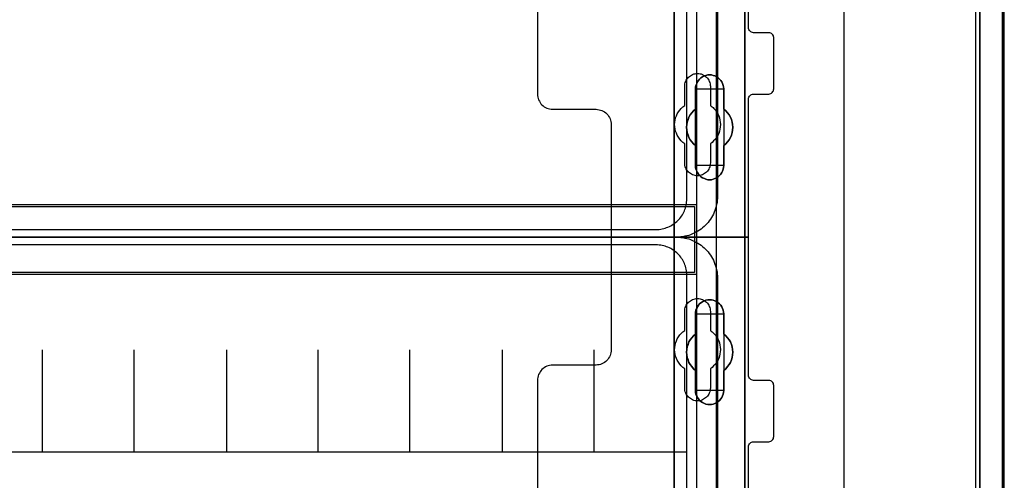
# Model space of a CAD drawing. Extents: x -631805 to -376315, y -40155 to 84873.
# Tile 88 of 256: x -617548 to -615622, y -32610 to -31709. Entities that reach past the tile are written whole.
import ezdxf

# ---------------------------------------------------------------- set-up
doc = ezdxf.new("R2010")
doc.units = 0
doc.header["$MEASUREMENT"] = 0
doc.layers.get('0').update_dxf_attribs({"color": 252})
for name, color, linetype in [('30', 7, 'Continuous'), ('5', 7, 'Continuous'), ('50', 7, 'Continuous')]:
    doc.layers.add(name, color=color, linetype=linetype)

# ---------------------------------------------------------------- blocks, each defined once
blk = doc.blocks.new('*U1009')
at = {"layer": '5', "color": 7}
for points in [[(448.001326, -801.193125), (448.001326, -20.806875)], [(443.311642, -20.805704), (443.311642, -801.191648)], [(443.311642, -801.191648), (443.311642, -20.805704)], [(383.558033, -401.905292), (383.558033, -78.807593), (383.558033, -73.721462), (384.176726, -73.721462), (396.756818, -73.721462), (397.375511, -73.721462), (397.375511, -78.807593), (397.375511, -148.780413), (397.375511, -173.234937), (397.375511, -298.744188), (397.375511, -323.250088), (397.375511, -401.905292)], [(397.377131, -401.907002), (397.377131, -323.251388), (397.377131, -298.745361), (397.377131, -173.235456), (397.377131, -148.780804), (397.377131, -78.807619), (397.377131, -73.721462), (396.758331, -73.721462), (384.176076, -73.721462), (383.557277, -73.721462), (383.557277, -78.807619), (383.557277, -401.907002)]]:
    blk.add_lwpolyline(points, dxfattribs=at)
at = {"layer": '5', "color": 59}
for points in [[(443.308991, -20.806406), (443.308991, -801.190946), (443.308991, -20.806406)], [(447.998674, -20.806406), (447.998674, -780.795001), (447.998674, -20.806406)]]:
    blk.add_lwpolyline(points, close=True, dxfattribs=at)
at = {"layer": '5', "color": 7}
for points in [[(383.557277, -401.907625), (383.557277, -78.808532), (383.557277, -401.907625)], [(397.37448, -173.235771), (397.37448, -298.746832), (397.37448, -173.235771)], [(391.859314, -223.892479), (391.498397, -224.046608), (391.189039, -224.149361), (390.828121, -224.252114), (390.467204, -224.252114), (390.106286, -224.252114), (389.745369, -224.149361), (389.436011, -224.046608), (389.075093, -223.892479), (388.765735, -223.686973), (388.507937, -223.43009), (388.301699, -223.173208), (388.09546, -222.864949), (387.940781, -222.55669), (387.786102, -222.197054), (387.734542, -221.888795), (387.734542, -221.477783), (387.734542, -217.57317), (387.322065, -217.213534), (386.961148, -216.853899), (386.65179, -216.442887), (386.393991, -215.980498), (386.239313, -215.51811), (386.084634, -215.004345), (385.981514, -214.541956), (385.929955, -213.976815), (385.981514, -213.46305), (386.084634, -213.000661), (386.239313, -212.486897), (386.393991, -212.024508), (386.65179, -211.56212), (386.961148, -211.151108), (387.322065, -210.791472), (387.734542, -210.431837), (387.734542, -206.475846), (387.734542, -206.116211), (387.786102, -205.807952), (387.940781, -205.448317), (388.09546, -205.140058), (388.301699, -204.831799), (388.507937, -204.574916), (388.765735, -204.318034), (389.075093, -204.112528), (389.436011, -203.958398), (389.745369, -203.855645), (390.106286, -203.752892), (390.467204, -203.752892), (390.828121, -203.752892), (391.189039, -203.855645), (391.498397, -203.958398), (391.859314, -204.112528), (392.168672, -204.318034), (392.42647, -204.574916), (392.684269, -204.831799), (392.838948, -205.140058), (392.993627, -205.448317), (393.148306, -205.807952), (393.199865, -206.116211), (393.251425, -206.475846), (393.251425, -210.431837), (393.612342, -210.791472), (393.97326, -211.151108), (394.282618, -211.56212), (394.540416, -212.024508), (394.746655, -212.486897), (394.849774, -213.000661), (394.952893, -213.46305), (395.004453, -213.976815), (394.952893, -214.541956), (394.849774, -215.004345), (394.746655, -215.51811), (394.540416, -215.980498), (394.282618, -216.442887), (393.97326, -216.853899), (393.612342, -217.213534), (393.251425, -217.57317), (393.251425, -221.477783), (393.199865, -221.888795), (393.148306, -222.197054), (392.993627, -222.55669), (392.838948, -222.864949), (392.684269, -223.173208), (392.42647, -223.43009), (392.168672, -223.686973), (391.859314, -223.892479)], [(389.075093, -223.892479), (389.436011, -224.046608), (389.745369, -224.149361), (390.106286, -224.252114), (390.467204, -224.252114), (390.828121, -224.252114), (391.189039, -224.149361), (391.498397, -224.046608), (391.859314, -223.892479), (392.168672, -223.686973), (392.42647, -223.43009), (392.684269, -223.173208), (392.838948, -222.864949), (392.993627, -222.55669), (393.148306, -222.197054), (393.199865, -221.888795), (393.251425, -221.477783), (393.251425, -217.57317), (393.612342, -217.213534), (393.97326, -216.853899), (394.282618, -216.442887), (394.540416, -215.980498), (394.746655, -215.51811), (394.849774, -215.004345), (394.952893, -214.541956), (395.004453, -213.976815), (394.952893, -213.46305), (394.849774, -213.000661), (394.746655, -212.486897), (394.540416, -212.024508), (394.282618, -211.56212), (393.97326, -211.151108), (393.612342, -210.791472), (393.251425, -210.431837), (393.251425, -206.475846), (393.199865, -206.116211), (393.148306, -205.807952), (392.993627, -205.448317), (392.838948, -205.140058), (392.684269, -204.831799), (392.42647, -204.574916), (392.168672, -204.318034), (391.859314, -204.112528), (391.498397, -203.958398), (391.189039, -203.855645), (390.828121, -203.752892), (390.467204, -203.752892), (390.106286, -203.752892), (389.745369, -203.855645), (389.436011, -203.958398), (389.075093, -204.112528), (388.765735, -204.318034), (388.507937, -204.574916), (388.301699, -204.831799), (388.09546, -205.140058), (387.940781, -205.448317), (387.786102, -205.807952), (387.734542, -206.116211), (387.734542, -206.475846), (387.734542, -210.431837), (387.322065, -210.791472), (386.961148, -211.151108), (386.65179, -211.56212), (386.393991, -212.024508), (386.239313, -212.486897), (386.084634, -213.000661), (385.981514, -213.46305), (385.929955, -213.976815), (385.981514, -214.541956), (386.084634, -215.004345), (386.239313, -215.51811), (386.393991, -215.980498), (386.65179, -216.442887), (386.961148, -216.853899), (387.322065, -217.213534), (387.734542, -217.57317), (387.734542, -221.477783), (387.734542, -221.888795), (387.786102, -222.197054), (387.940781, -222.55669), (388.09546, -222.864949), (388.301699, -223.173208), (388.507937, -223.43009), (388.765735, -223.686973), (389.075093, -223.892479)], [(389.075093, -223.892479), (389.436011, -224.046608), (389.745369, -224.149361), (390.106286, -224.252114), (390.467204, -224.252114), (390.828121, -224.252114), (391.189039, -224.149361), (391.498397, -224.046608), (391.859314, -223.892479), (392.168672, -223.686973), (392.42647, -223.43009), (392.684269, -223.173208), (392.838948, -222.864949), (392.993627, -222.55669), (393.148306, -222.197054), (393.199865, -221.888795), (393.251425, -221.477783), (393.251425, -217.57317), (393.612342, -217.213534), (393.97326, -216.853899), (394.282618, -216.442887), (394.540416, -215.980498), (394.746655, -215.51811), (394.849774, -215.004345), (394.952893, -214.541956), (395.004453, -213.976815), (394.952893, -213.46305), (394.849774, -213.000661), (394.746655, -212.486897), (394.540416, -212.024508), (394.282618, -211.56212), (393.97326, -211.151108), (393.612342, -210.791472), (393.251425, -210.431837), (393.251425, -206.475846), (393.199865, -206.116211), (393.148306, -205.807952), (392.993627, -205.448317), (392.838948, -205.140058), (392.684269, -204.831799), (392.42647, -204.574916), (392.168672, -204.318034), (391.859314, -204.112528), (391.498397, -203.958398), (391.189039, -203.855645), (390.828121, -203.752892), (390.467204, -203.752892), (390.106286, -203.752892), (389.745369, -203.855645), (389.436011, -203.958398), (389.075093, -204.112528), (388.765735, -204.318034), (388.507937, -204.574916), (388.301699, -204.831799), (388.09546, -205.140058), (387.940781, -205.448317), (387.786102, -205.807952), (387.734542, -206.116211), (387.734542, -206.475846), (387.734542, -210.431837), (387.322065, -210.791472), (386.961148, -211.151108), (386.65179, -211.56212), (386.393991, -212.024508), (386.239313, -212.486897), (386.084634, -213.000661), (385.981514, -213.46305), (385.929955, -213.976815), (385.981514, -214.541956), (386.084634, -215.004345), (386.239313, -215.51811), (386.393991, -215.980498), (386.65179, -216.442887), (386.961148, -216.853899), (387.322065, -217.213534), (387.734542, -217.57317), (387.734542, -221.477783), (387.734542, -221.888795), (387.786102, -222.197054), (387.940781, -222.55669), (388.09546, -222.864949), (388.301699, -223.173208), (388.507937, -223.43009), (388.765735, -223.686973), (389.075093, -223.892479)], [(393.252118, -206.477824), (393.200534, -206.117928), (393.14895, -205.809445), (392.994199, -205.449548), (392.839448, -205.141065), (392.684697, -204.832582), (392.426778, -204.575513), (392.16886, -204.318444), (391.859357, -204.112789), (391.498271, -203.958547), (391.188769, -203.85572), (390.827683, -203.752892), (390.466597, -203.752892), (390.105511, -203.752892), (389.744425, -203.85572), (389.434922, -203.958547), (389.073836, -204.112789), (388.764334, -204.318444), (388.506415, -204.575513), (388.30008, -204.832582), (388.093746, -205.141065), (387.938994, -205.449548), (387.784243, -205.809445), (387.73266, -206.117928), (387.73266, -206.477824), (393.252118, -206.477824)], [(387.73266, -210.43414), (387.73266, -206.475176), (387.73266, -210.43414)], [(393.249467, -206.475176), (393.249467, -210.43414), (393.249467, -206.475176)], [(387.735311, -210.431492), (387.322658, -210.791162), (386.961587, -211.150832), (386.652097, -211.561884), (386.394189, -212.024317), (386.239444, -212.48675), (386.084699, -213.000565), (385.981536, -213.462998), (385.929955, -213.976812), (385.981536, -214.542009), (386.084699, -215.004442), (386.239444, -215.518256), (386.394189, -215.980689), (386.652097, -216.443123), (386.961587, -216.854174), (387.322658, -217.213845), (387.735311, -217.573515), (387.735311, -210.431492)], [(393.249467, -217.573515), (393.610787, -217.213845), (393.972108, -216.854174), (394.281812, -216.443123), (394.539898, -215.980689), (394.746367, -215.518256), (394.849601, -215.004442), (394.952836, -214.542009), (395.004453, -213.976812), (394.952836, -213.462998), (394.849601, -213.000565), (394.746367, -212.48675), (394.539898, -212.024317), (394.281812, -211.561884), (393.972108, -211.150832), (393.610787, -210.791162), (393.249467, -210.431492), (393.249467, -217.573515)], [(387.73266, -221.479516), (387.73266, -217.570867), (387.73266, -221.479516)], [(393.249467, -217.570867), (393.249467, -221.479516), (393.249467, -217.570867)], [(387.73266, -221.476867), (387.73266, -221.888015), (387.784243, -222.196376), (387.938994, -222.55613), (388.093746, -222.864491), (388.30008, -223.172852), (388.506415, -223.429819), (388.764334, -223.686786), (389.073836, -223.89236), (389.434922, -224.04654), (389.744425, -224.149327), (390.105511, -224.252114), (390.466597, -224.252114), (390.827683, -224.252114), (391.188769, -224.149327), (391.498271, -224.04654), (391.859357, -223.89236), (392.16886, -223.686786), (392.426778, -223.429819), (392.684697, -223.172852), (392.839448, -222.864491), (392.994199, -222.55613), (393.14895, -222.196376), (393.200534, -221.888015), (393.252118, -221.476867), (387.73266, -221.476867)], [(391.859314, -267.870029), (391.498397, -268.024179), (391.189039, -268.178328), (390.828121, -268.229711), (390.467204, -268.229711), (390.106286, -268.229711), (389.745369, -268.178328), (389.436011, -268.024179), (389.075093, -267.870029), (388.765735, -267.664497), (388.507937, -267.458964), (388.301699, -267.150666), (388.09546, -266.89375), (387.940781, -266.534068), (387.786102, -266.225769), (387.734542, -265.866087), (387.734542, -265.506405), (387.734542, -261.549904), (387.322065, -261.241605), (386.961148, -260.83054), (386.65179, -260.419475), (386.393991, -260.00841), (386.239313, -259.494579), (386.084634, -259.03213), (385.981514, -258.518299), (385.929955, -258.004468), (385.981514, -257.490636), (386.084634, -256.976805), (386.239313, -256.462974), (386.393991, -256.000526), (386.65179, -255.589461), (386.961148, -255.178395), (387.322065, -254.76733), (387.734542, -254.459032), (387.734542, -250.50253), (387.734542, -250.142848), (387.786102, -249.783167), (387.940781, -249.423485), (388.09546, -249.115186), (388.301699, -248.806887), (388.507937, -248.549971), (388.765735, -248.344439), (389.075093, -248.138906), (389.436011, -247.933374), (389.745369, -247.830607), (390.106286, -247.779224), (390.467204, -247.727841), (390.828121, -247.779224), (391.189039, -247.830607), (391.498397, -247.933374), (391.859314, -248.138906), (392.168672, -248.344439), (392.42647, -248.549971), (392.684269, -248.806887), (392.838948, -249.115186), (392.993627, -249.423485), (393.148306, -249.783167), (393.199865, -250.142848), (393.251425, -250.50253), (393.251425, -254.459032), (393.612342, -254.76733), (393.97326, -255.178395), (394.282618, -255.589461), (394.540416, -256.000526), (394.746655, -256.462974), (394.849774, -256.976805), (394.952893, -257.490636), (395.004453, -258.004468), (394.952893, -258.518299), (394.849774, -259.03213), (394.746655, -259.494579), (394.540416, -260.00841), (394.282618, -260.419475), (393.97326, -260.83054), (393.612342, -261.241605), (393.251425, -261.549904), (393.251425, -265.506405), (393.199865, -265.866087), (393.148306, -266.225769), (392.993627, -266.534068), (392.838948, -266.89375), (392.684269, -267.150666), (392.42647, -267.458964), (392.168672, -267.664497), (391.859314, -267.870029)], [(389.075093, -267.870029), (389.436011, -268.024179), (389.745369, -268.178328), (390.106286, -268.229711), (390.467204, -268.229711), (390.828121, -268.229711), (391.189039, -268.178328), (391.498397, -268.024179), (391.859314, -267.870029), (392.168672, -267.664497), (392.42647, -267.458964), (392.684269, -267.150666), (392.838948, -266.89375), (392.993627, -266.534068), (393.148306, -266.225769), (393.199865, -265.866087), (393.251425, -265.506405), (393.251425, -261.549904), (393.612342, -261.241605), (393.97326, -260.83054), (394.282618, -260.419475), (394.540416, -260.00841), (394.746655, -259.494579), (394.849774, -259.03213), (394.952893, -258.518299), (395.004453, -258.004468), (394.952893, -257.490636), (394.849774, -256.976805), (394.746655, -256.462974), (394.540416, -256.000526), (394.282618, -255.589461), (393.97326, -255.178395), (393.612342, -254.76733), (393.251425, -254.459032), (393.251425, -250.50253), (393.199865, -250.142848), (393.148306, -249.783167), (392.993627, -249.423485), (392.838948, -249.115186), (392.684269, -248.806887), (392.42647, -248.549971), (392.168672, -248.344439), (391.859314, -248.138906), (391.498397, -247.933374), (391.189039, -247.830607), (390.828121, -247.779224), (390.467204, -247.727841), (390.106286, -247.779224), (389.745369, -247.830607), (389.436011, -247.933374), (389.075093, -248.138906), (388.765735, -248.344439), (388.507937, -248.549971), (388.301699, -248.806887), (388.09546, -249.115186), (387.940781, -249.423485), (387.786102, -249.783167), (387.734542, -250.142848), (387.734542, -250.50253), (387.734542, -254.459032), (387.322065, -254.76733), (386.961148, -255.178395), (386.65179, -255.589461), (386.393991, -256.000526), (386.239313, -256.462974), (386.084634, -256.976805), (385.981514, -257.490636), (385.929955, -258.004468), (385.981514, -258.518299), (386.084634, -259.03213), (386.239313, -259.494579), (386.393991, -260.00841), (386.65179, -260.419475), (386.961148, -260.83054), (387.322065, -261.241605), (387.734542, -261.549904), (387.734542, -265.506405), (387.734542, -265.866087), (387.786102, -266.225769), (387.940781, -266.534068), (388.09546, -266.89375), (388.301699, -267.150666), (388.507937, -267.458964), (388.765735, -267.664497), (389.075093, -267.870029)], [(389.075093, -267.870029), (389.436011, -268.024179), (389.745369, -268.178328), (390.106286, -268.229711), (390.467204, -268.229711), (390.828121, -268.229711), (391.189039, -268.178328), (391.498397, -268.024179), (391.859314, -267.870029), (392.168672, -267.664497), (392.42647, -267.458964), (392.684269, -267.150666), (392.838948, -266.89375), (392.993627, -266.534068), (393.148306, -266.225769), (393.199865, -265.866087), (393.251425, -265.506405), (393.251425, -261.549904), (393.612342, -261.241605), (393.97326, -260.83054), (394.282618, -260.419475), (394.540416, -260.00841), (394.746655, -259.494579), (394.849774, -259.03213), (394.952893, -258.518299), (395.004453, -258.004468), (394.952893, -257.490636), (394.849774, -256.976805), (394.746655, -256.462974), (394.540416, -256.000526), (394.282618, -255.589461), (393.97326, -255.178395), (393.612342, -254.76733), (393.251425, -254.459032), (393.251425, -250.50253), (393.199865, -250.142848), (393.148306, -249.783167), (392.993627, -249.423485), (392.838948, -249.115186), (392.684269, -248.806887), (392.42647, -248.549971), (392.168672, -248.344439), (391.859314, -248.138906), (391.498397, -247.933374), (391.189039, -247.830607), (390.828121, -247.779224), (390.467204, -247.727841), (390.106286, -247.779224), (389.745369, -247.830607), (389.436011, -247.933374), (389.075093, -248.138906), (388.765735, -248.344439), (388.507937, -248.549971), (388.301699, -248.806887), (388.09546, -249.115186), (387.940781, -249.423485), (387.786102, -249.783167), (387.734542, -250.142848), (387.734542, -250.50253), (387.734542, -254.459032), (387.322065, -254.76733), (386.961148, -255.178395), (386.65179, -255.589461), (386.393991, -256.000526), (386.239313, -256.462974), (386.084634, -256.976805), (385.981514, -257.490636), (385.929955, -258.004468), (385.981514, -258.518299), (386.084634, -259.03213), (386.239313, -259.494579), (386.393991, -260.00841), (386.65179, -260.419475), (386.961148, -260.83054), (387.322065, -261.241605), (387.734542, -261.549904), (387.734542, -265.506405), (387.734542, -265.866087), (387.786102, -266.225769), (387.940781, -266.534068), (388.09546, -266.89375), (388.301699, -267.150666), (388.507937, -267.458964), (388.765735, -267.664497), (389.075093, -267.870029)], [(393.252118, -250.505736), (393.200534, -250.145639), (393.14895, -249.785541), (392.994199, -249.425444), (392.839448, -249.116789), (392.684697, -248.808134), (392.426778, -248.550921), (392.16886, -248.345151), (391.859357, -248.139381), (391.498271, -247.933611), (391.188769, -247.830726), (390.827683, -247.779284), (390.466597, -247.727841), (390.105511, -247.779284), (389.744425, -247.830726), (389.434922, -247.933611), (389.073836, -248.139381), (388.764334, -248.345151), (388.506415, -248.550921), (388.30008, -248.808134), (388.093746, -249.116789), (387.938994, -249.425444), (387.784243, -249.785541), (387.73266, -250.145639), (387.73266, -250.505736), (393.252118, -250.505736)], [(387.73266, -254.462051), (387.73266, -250.503088), (387.73266, -254.462051)], [(393.249467, -250.503088), (393.249467, -254.462051), (393.249467, -250.503088)], [(387.735311, -254.459403), (387.322658, -254.767738), (386.961587, -255.178852), (386.652097, -255.589966), (386.394189, -256.001079), (386.239444, -256.463582), (386.084699, -256.977474), (385.981536, -257.491366), (385.929955, -258.005258), (385.981536, -258.51915), (386.084699, -259.033041), (386.239444, -259.495544), (386.394189, -260.009436), (386.652097, -260.42055), (386.961587, -260.831663), (387.322658, -261.242777), (387.735311, -261.551112), (387.735311, -254.459403)], [(393.249467, -261.551112), (393.610787, -261.242777), (393.972108, -260.831663), (394.281812, -260.42055), (394.539898, -260.009436), (394.746367, -259.495544), (394.849601, -259.033041), (394.952836, -258.51915), (395.004453, -258.005258), (394.952836, -257.491366), (394.849601, -256.977474), (394.746367, -256.463582), (394.539898, -256.001079), (394.281812, -255.589966), (393.972108, -255.178852), (393.610787, -254.767738), (393.249467, -254.459403), (393.249467, -261.551112)], [(387.73266, -265.507427), (387.73266, -261.548464), (387.73266, -265.507427)], [(393.249467, -261.548464), (393.249467, -265.507427), (393.249467, -261.548464)], [(387.73266, -265.504779), (387.73266, -265.864676), (387.784243, -266.224573), (387.938994, -266.533055), (388.093746, -266.892952), (388.30008, -267.150021), (388.506415, -267.458504), (388.764334, -267.664159), (389.073836, -267.869815), (389.434922, -268.024056), (389.744425, -268.178298), (390.105511, -268.229711), (390.466597, -268.229711), (390.827683, -268.229711), (391.188769, -268.178298), (391.498271, -268.024056), (391.859357, -267.869815), (392.16886, -267.664159), (392.426778, -267.458504), (392.684697, -267.150021), (392.839448, -266.892952), (392.994199, -266.533055), (393.14895, -266.224573), (393.200534, -265.864676), (393.252118, -265.504779), (387.73266, -265.504779)]]:
    blk.add_lwpolyline(points, close=True, dxfattribs=at)
at = {"layer": '50', "color": 7}
for points in [[(447.768034, -801.133213), (447.768034, -20.558787)], [(442.54019, -801.136518), (442.54019, -20.552831)], [(416.766812, -397.907699), (416.766812, -84.554755)], [(55.98194, -85.921426), (391.762235, -85.921426), (391.762235, -735.000783), (55.98194, -735.000783), (55.98194, -85.921426)], [(59.825943, -92.486155), (387.918232, -92.486155), (387.918232, -379.414356), (59.825943, -379.414356), (59.825943, -92.486155)], [(59.825943, -229.100851), (387.918232, -229.100851), (387.918232, -242.79966), (59.825943, -242.79966), (59.825943, -229.100851)]]:
    blk.add_lwpolyline(points, dxfattribs=at)
blk.add_lwpolyline([(60.239505, -229.513961), (387.507321, -229.513961), (387.507321, -242.386551), (60.239505, -242.386551), (60.239505, -229.513961)], close=True, dxfattribs=at)
blk = doc.blocks.new('*U1010')
at = {"layer": '50', "color": 7}
for points in [[(392.000828, -168.476979), (392.000828, -227.493776), (391.979828, -227.914123), (391.958828, -228.313453), (391.916828, -228.712784), (391.832828, -229.112114), (391.748828, -229.511444), (391.643828, -229.889757), (391.517828, -230.26807), (391.370828, -230.625365), (391.202828, -230.98266), (391.034827, -231.318938), (390.845827, -231.655216), (390.635827, -231.991494), (390.404827, -232.306755), (390.173827, -232.600998), (389.921826, -232.895242), (389.648826, -233.168468), (389.375826, -233.420676), (389.081826, -233.672885), (388.787825, -233.925093), (388.472825, -234.135267), (388.136825, -234.345441), (387.800824, -234.534597), (387.464824, -234.723754), (387.107824, -234.870875), (386.750823, -235.017997), (386.372823, -235.144101), (385.994823, -235.249188), (385.595822, -235.333258), (385.217822, -235.417327), (384.818821, -235.459362), (384.419821, -235.501397), (383.999821, -235.501397), (64.001505, -235.501397)], [(67.968952, -234.010496), (379.969373, -234.010496), (380.284376, -233.989478), (380.599379, -233.96846), (380.893383, -233.926425), (381.187386, -233.884389), (381.481389, -233.821336), (381.775392, -233.737265), (382.048395, -233.632176), (382.321398, -233.527087), (382.594401, -233.421999), (382.846404, -233.274874), (383.098407, -233.148768), (383.35041, -232.980626), (383.581412, -232.812484), (383.812415, -232.644342), (384.022417, -232.455182), (384.232419, -232.245004), (384.442422, -232.055844), (384.631424, -231.824649), (384.820426, -231.593454), (384.988428, -231.362258), (385.135429, -231.131063), (385.282431, -230.87885), (385.408432, -230.605619), (385.534434, -230.353406), (385.639435, -230.080175), (385.744436, -229.806944), (385.828437, -229.512696), (385.891437, -229.218447), (385.933438, -228.924198), (385.975438, -228.62995), (385.996439, -228.314683), (386.017439, -227.999417), (386.017439, -93.002352)]]:
    blk.add_lwpolyline(points, dxfattribs=at)
blk = doc.blocks.new('*U1011')
at = {"layer": '30', "color": 7}
for points in [[(356.795062, -113.505966), (356.795062, -207.495802), (356.817439, -207.788465), (356.862192, -208.081128), (356.929322, -208.373791), (357.018828, -208.643942), (357.153087, -208.914092), (357.287346, -209.16173), (357.466359, -209.386855), (357.667748, -209.611981), (357.869137, -209.792081), (358.092902, -209.972181), (358.339044, -210.129769), (358.607563, -210.242332), (358.876081, -210.354894), (359.166976, -210.422432), (359.480248, -210.467457), (359.771143, -210.48997), (368.251854, -210.48997), (368.542749, -210.512482), (368.856021, -210.557507), (369.124539, -210.625045), (369.393058, -210.737607), (369.661577, -210.85017), (369.907719, -211.007758), (370.131484, -211.187858), (370.355249, -211.367958), (370.534262, -211.593084), (370.713274, -211.818209), (370.86991, -212.065847), (371.004169, -212.335997), (371.093675, -212.606148), (371.160805, -212.898811), (371.205558, -213.191474), (371.227935, -213.484137), (371.227935, -235.501397), (398.057414, -235.501397), (398.057414, -208.508866), (398.07979, -208.283741), (398.14692, -208.103641), (398.236426, -207.92354), (398.370685, -207.765953), (398.504945, -207.65339), (398.683957, -207.56334), (398.862969, -207.518315), (399.064358, -207.495802), (402.062815, -207.495802), (402.241828, -207.47329), (402.42084, -207.405752), (402.599852, -207.315702), (402.734112, -207.180627), (402.845995, -207.023039), (402.935501, -206.865451), (402.980254, -206.662838), (403.00263, -206.460226), (403.00263, -196.442147), (402.980254, -196.262047), (402.935501, -196.081947), (402.845995, -195.901846), (402.734112, -195.766771), (402.599852, -195.654209), (402.42084, -195.564158), (402.241828, -195.519133), (402.062815, -195.496621), (399.064358, -195.496621), (398.862969, -195.474108), (398.683957, -195.406571), (398.504945, -195.316521), (398.370685, -195.181445), (398.236426, -195.04637), (398.14692, -194.86627), (398.07979, -194.68617), (398.057414, -194.483557), (398.057414, -126.518212)], [(356.795062, -113.505966), (356.795062, -207.495802), (356.817439, -207.788465), (356.862192, -208.081128), (356.929322, -208.373791), (357.018828, -208.643942), (357.153087, -208.914092), (357.287346, -209.16173), (357.466359, -209.386855), (357.667748, -209.611981), (357.869137, -209.792081), (358.092902, -209.972181), (358.339044, -210.129769), (358.607563, -210.242332), (358.876081, -210.354894), (359.166976, -210.422432), (359.480248, -210.467457), (359.771143, -210.48997), (368.251854, -210.48997), (368.542749, -210.512482), (368.856021, -210.557507), (369.124539, -210.625045), (369.393058, -210.737607), (369.661577, -210.85017), (369.907719, -211.007758), (370.131484, -211.187858), (370.355249, -211.367958), (370.534262, -211.593084), (370.713274, -211.818209), (370.86991, -212.065847), (371.004169, -212.335997), (371.093675, -212.606148), (371.160805, -212.898811), (371.205558, -213.191474), (371.227935, -213.484137), (371.227935, -235.501397), (398.057414, -235.501397), (398.057414, -208.508866), (398.07979, -208.283741), (398.14692, -208.103641), (398.236426, -207.92354), (398.370685, -207.765953), (398.504945, -207.65339), (398.683957, -207.56334), (398.862969, -207.518315), (399.064358, -207.495802), (402.062815, -207.495802), (402.241828, -207.47329), (402.42084, -207.405752), (402.599852, -207.315702), (402.734112, -207.180627), (402.845995, -207.023039), (402.935501, -206.865451), (402.980254, -206.662838), (403.00263, -206.460226), (403.00263, -196.442147), (402.980254, -196.262047), (402.935501, -196.081947), (402.845995, -195.901846), (402.734112, -195.766771), (402.599852, -195.654209), (402.42084, -195.564158), (402.241828, -195.519133), (402.062815, -195.496621), (399.064358, -195.496621), (398.862969, -195.474108), (398.683957, -195.406571), (398.504945, -195.316521), (398.370685, -195.181445), (398.236426, -195.04637), (398.14692, -194.86627), (398.07979, -194.68617), (398.057414, -194.483557), (398.057414, -126.518212)], [(385.593114, -220.981), (385.593114, -217.243492), (385.414063, -217.108401), (385.235012, -216.950795), (385.055961, -216.793189), (384.899291, -216.635584), (384.608333, -216.297857), (384.362138, -215.937615), (384.138324, -215.554858), (383.959273, -215.172102), (383.802604, -214.744315), (383.713078, -214.339043), (383.645934, -213.911256), (383.623553, -213.460953), (383.645934, -213.033166), (383.713078, -212.605379), (383.802604, -212.177592), (383.959273, -211.77232), (384.048799, -211.569684), (384.138324, -211.367048), (384.250231, -211.164412), (384.362138, -210.961776), (384.630715, -210.62405), (384.921673, -210.308838), (385.257393, -210.016142), (385.593114, -209.745961), (385.593114, -205.985937), (385.615495, -205.738271), (385.637877, -205.490605), (385.705021, -205.242939), (385.794546, -205.017788), (385.906453, -204.792637), (386.01836, -204.590001), (386.17503, -204.40988), (386.331699, -204.207244), (386.51075, -204.049638), (386.712183, -203.914547), (386.913615, -203.779457), (387.137429, -203.666881), (387.361243, -203.576821), (387.607438, -203.531791), (387.853633, -203.48676), (388.099828, -203.464245), (388.346023, -203.48676), (388.592218, -203.531791), (388.838414, -203.576821), (389.062227, -203.666881), (389.286041, -203.779457), (389.487473, -203.914547), (389.688906, -204.049638), (389.867957, -204.207244), (390.024626, -204.40988), (390.158915, -204.590001), (390.293203, -204.792637), (390.40511, -205.017788), (390.494635, -205.242939), (390.56178, -205.490605), (390.584161, -205.738271), (390.606542, -205.985937), (390.606542, -209.745961), (390.785593, -209.881051), (390.964644, -210.016142), (391.143695, -210.151232), (391.300365, -210.308838), (391.591323, -210.646565), (391.837518, -211.006807), (392.061332, -211.367048), (392.240383, -211.77232), (392.374671, -212.177592), (392.486578, -212.582864), (392.553722, -213.033166), (392.576103, -213.460953), (392.553722, -213.88874), (392.486578, -214.339043), (392.397052, -214.76683), (392.240383, -215.194617), (392.061332, -215.599889), (391.815137, -216.005161), (391.568941, -216.365402), (391.255602, -216.680614), (390.942263, -216.97331), (390.606542, -217.243492), (390.606542, -220.981), (390.584161, -221.228666), (390.56178, -221.476332), (390.494635, -221.723998), (390.40511, -221.949149), (390.293203, -222.1743), (390.158915, -222.376936), (390.024626, -222.579572), (389.867957, -222.759693), (389.688906, -222.917299), (389.487473, -223.074905), (389.286041, -223.18748), (389.062227, -223.300056), (388.838414, -223.390116), (388.592218, -223.457661), (388.346023, -223.502692), (388.099828, -223.502692), (387.853633, -223.502692), (387.607438, -223.457661), (387.361243, -223.390116), (387.137429, -223.300056), (386.913615, -223.18748), (386.712183, -223.074905), (386.51075, -222.917299), (386.331699, -222.759693), (386.17503, -222.579572), (386.01836, -222.376936), (385.906453, -222.1743), (385.794546, -221.949149), (385.705021, -221.723998), (385.637877, -221.476332), (385.615495, -221.228666), (385.593114, -220.981)]]:
    blk.add_lwpolyline(points, dxfattribs=at)
blk = doc.blocks.new('*U1020')
at = {"layer": '50', "color": 7}
for points in [[(64.001505, -235.498748), (383.999821, -235.498748), (384.419821, -235.519766), (384.818821, -235.540783), (385.217822, -235.582818), (385.595822, -235.666887), (385.994823, -235.750957), (386.372823, -235.856044), (386.750823, -235.982148), (387.107824, -236.12927), (387.464824, -236.276391), (387.800824, -236.465548), (388.136825, -236.654704), (388.472825, -236.864878), (388.787825, -237.075052), (389.081826, -237.32726), (389.375826, -237.579469), (389.648826, -237.831677), (389.921826, -238.104903), (390.173827, -238.399147), (390.404827, -238.714407), (390.635827, -239.00865), (390.845827, -239.344929), (391.034827, -239.681207), (391.202828, -240.017485), (391.370828, -240.37478), (391.517828, -240.753093), (391.643828, -241.110388), (391.748828, -241.488701), (391.832828, -241.888031), (391.916828, -242.287361), (391.958828, -242.686692), (391.979828, -243.086022), (392.000828, -243.506369), (392.000828, -302.523166)], [(386.017439, -377.997901), (386.017439, -243.003268), (385.996439, -242.688007), (385.975438, -242.372747), (385.933438, -242.078503), (385.891437, -241.78426), (385.828437, -241.490017), (385.744436, -241.195773), (385.639435, -240.922547), (385.534434, -240.649321), (385.408432, -240.397113), (385.282431, -240.123887), (385.135429, -239.871678), (384.988428, -239.640487), (384.820426, -239.409296), (384.631424, -239.178105), (384.442422, -238.946914), (384.232419, -238.757757), (384.022417, -238.547583), (383.812415, -238.358427), (383.581412, -238.190288), (383.35041, -238.022149), (383.098407, -237.85401), (382.846404, -237.727906), (382.594401, -237.580784), (382.321398, -237.475697), (382.048395, -237.37061), (381.775392, -237.265523), (381.481389, -237.181454), (381.187386, -237.118401), (380.893383, -237.076367), (380.599379, -237.034332), (380.284376, -237.013315), (379.969373, -236.992297), (67.968952, -236.992297)], [(61.983887, -277.514077), (386.017439, -277.514077), (386.017439, -277.514077), (386.017439, -243.003308), (385.996439, -242.688045), (385.975438, -242.372782), (385.933438, -242.078537), (385.891437, -241.784292), (385.828437, -241.490047), (385.744436, -241.195801), (385.639435, -240.922574), (385.534434, -240.649346), (385.408432, -240.397136), (385.282431, -240.123908), (385.135429, -239.871698), (384.988428, -239.640505), (384.820426, -239.409312), (384.631424, -239.178119), (384.442422, -238.946927), (384.232419, -238.757769), (384.022417, -238.547594), (383.812415, -238.358436), (383.581412, -238.190296), (383.35041, -238.022156), (383.098407, -237.854016), (382.846404, -237.72791), (382.594401, -237.580788), (382.321398, -237.4757), (382.048395, -237.370613), (381.775392, -237.265525), (381.481389, -237.181455), (381.187386, -237.118402), (380.893383, -237.076367), (380.599379, -237.034332), (380.284376, -237.013315), (379.969373, -236.992297), (67.968952, -236.992297)], [(386.017439, -277.514077), (386.017439, -243.003308), (385.996439, -242.688045), (385.975438, -242.372782), (385.933438, -242.078537), (385.891437, -241.784292), (385.828437, -241.490047), (385.744436, -241.195801), (385.639435, -240.922574), (385.534434, -240.649346), (385.408432, -240.397136), (385.282431, -240.123908), (385.135429, -239.871698), (384.988428, -239.640505), (384.820426, -239.409312), (384.631424, -239.178119), (384.442422, -238.946927), (384.232419, -238.757769), (384.022417, -238.547594), (383.812415, -238.358436), (383.581412, -238.190296), (383.35041, -238.022156), (383.098407, -237.854016), (382.846404, -237.72791), (382.594401, -237.580788), (382.321398, -237.4757), (382.048395, -237.370613), (381.775392, -237.265525), (381.481389, -237.181455), (381.187386, -237.118402), (380.893383, -237.076367), (380.599379, -237.034332), (380.284376, -237.013315), (379.969373, -236.992297), (67.968952, -236.992297)], [(61.983887, -277.514077), (386.017439, -277.514077)], [(259.952696, -277.556447), (259.952696, -257.54713)], [(277.886958, -277.556447), (277.886958, -257.54713)], [(295.988236, -277.556447), (295.988236, -257.54713)], [(313.90129, -277.556447), (313.90129, -257.54713)], [(331.835553, -277.556447), (331.835553, -257.54713)], [(349.936831, -277.556447), (349.936831, -257.54713)], [(367.849885, -277.556447), (367.849885, -257.54713)]]:
    blk.add_lwpolyline(points, dxfattribs=at)
blk = doc.blocks.new('*D1021')
at = {"layer": '30', "color": 7}
for points in [[(398.057414, -344.481933), (398.057414, -276.516588), (398.07979, -276.313975), (398.14692, -276.111363), (398.236426, -275.931262), (398.370685, -275.773675), (398.504945, -275.661112), (398.683957, -275.571062), (398.862969, -275.526037), (399.064358, -275.503524), (402.062815, -275.503524), (402.062815, -275.503524), (402.241828, -275.481012), (402.42084, -275.413474), (402.599852, -275.323424), (402.734112, -275.188349), (402.845995, -275.053273), (402.935501, -274.873173), (402.980254, -274.693073), (403.00263, -274.49046), (403.00263, -264.539919), (402.980254, -264.314794), (402.935501, -264.112181), (402.845995, -263.932081), (402.734112, -263.797006), (402.599852, -263.66193), (402.42084, -263.57188), (402.241828, -263.526855), (402.062815, -263.504343), (399.064358, -263.504343), (398.862969, -263.48183), (398.683957, -263.436805), (398.504945, -263.324242), (398.370685, -263.21168), (398.236426, -263.054092), (398.14692, -262.873992), (398.07979, -262.693891), (398.057414, -262.491279), (398.057414, -235.498748), (371.227935, -235.498748), (371.227935, -257.516008), (371.205558, -257.808671), (371.160805, -258.101334), (371.093675, -258.393997), (371.004169, -258.664148), (370.86991, -258.934298), (370.713274, -259.181936), (370.534262, -259.407061), (370.355249, -259.632187), (370.131484, -259.812287), (369.907719, -259.992387), (369.661577, -260.149975), (369.393058, -260.262538), (369.124539, -260.3751), (368.856021, -260.442638), (368.542749, -260.487663), (368.251854, -260.510175), (359.771143, -260.510175), (359.480248, -260.532688), (359.166976, -260.577713), (358.876081, -260.645251), (358.607563, -260.757813), (358.339044, -260.870376), (358.092902, -261.027964), (357.869137, -261.208064), (357.667748, -261.388164), (357.466359, -261.61329), (357.287346, -261.838415), (357.153087, -262.086053), (357.018828, -262.356203), (356.929322, -262.626354), (356.862192, -262.919017), (356.817439, -263.21168), (356.795062, -263.504343), (356.795062, -357.494179)], [(402.062815, -275.503524), (402.241828, -275.481012), (402.42084, -275.413474), (402.599852, -275.323424), (402.734112, -275.188349), (402.845995, -275.053273), (402.935501, -274.873173), (402.980254, -274.693073), (403.00263, -274.49046), (403.00263, -264.539919), (402.980254, -264.314794), (402.935501, -264.112181), (402.845995, -263.932081), (402.734112, -263.797006), (402.599852, -263.66193), (402.42084, -263.57188), (402.241828, -263.526855), (402.062815, -263.504343), (399.064358, -263.504343), (398.862969, -263.48183), (398.683957, -263.436805), (398.504945, -263.324242), (398.370685, -263.21168), (398.236426, -263.054092), (398.14692, -262.873992), (398.07979, -262.693891), (398.057414, -262.491279), (398.057414, -235.498748), (371.227935, -235.498748), (371.227935, -257.516008), (371.205558, -257.808671), (371.160805, -258.101334), (371.093675, -258.393997), (371.004169, -258.664148), (370.86991, -258.934298), (370.713274, -259.181936), (370.534262, -259.407061), (370.355249, -259.632187), (370.131484, -259.812287), (369.907719, -259.992387), (369.661577, -260.149975), (369.393058, -260.262538), (369.124539, -260.3751), (368.856021, -260.442638), (368.542749, -260.487663), (368.251854, -260.510175), (359.771143, -260.510175), (359.480248, -260.532688), (359.166976, -260.577713), (358.876081, -260.645251), (358.607563, -260.757813), (358.339044, -260.870376), (358.092902, -261.027964), (357.869137, -261.208064), (357.667748, -261.388164), (357.466359, -261.61329), (357.287346, -261.838415), (357.153087, -262.086053), (357.018828, -262.356203), (356.929322, -262.626354), (356.862192, -262.919017), (356.817439, -263.21168), (356.795062, -263.504343), (356.795062, -357.494179)], [(398.057414, -344.481933), (398.057414, -276.516588), (398.07979, -276.313975), (398.14692, -276.111363), (398.236426, -275.931262), (398.370685, -275.773675), (398.504945, -275.661112), (398.683957, -275.571062), (398.862969, -275.526037), (399.064358, -275.503524), (402.062815, -275.503524)], [(385.593114, -265.014208), (385.593114, -261.254184), (385.235012, -260.984003), (384.899291, -260.668792), (384.608333, -260.331065), (384.362138, -259.970823), (384.138324, -259.588066), (383.959273, -259.20531), (383.802604, -258.800038), (383.713078, -258.372251), (383.645934, -257.966979), (383.623553, -257.516676), (383.645934, -257.088889), (383.713078, -256.661102), (383.802604, -256.233315), (383.959273, -255.805528), (384.138324, -255.400256), (384.362138, -254.994984), (384.630715, -254.634743), (384.921673, -254.319531), (385.257393, -254.026835), (385.593114, -253.756653), (385.593114, -250.019145), (385.615495, -249.771479), (385.637877, -249.523813), (385.705021, -249.276147), (385.794546, -249.050996), (385.906453, -248.825845), (386.01836, -248.623209), (386.17503, -248.420573), (386.331699, -248.240452), (386.51075, -248.082846), (386.712183, -247.92524), (386.913615, -247.812665), (387.137429, -247.700089), (387.361243, -247.610029), (387.607438, -247.542484), (387.853633, -247.497453), (388.099828, -247.497453), (388.346023, -247.497453), (388.592218, -247.542484), (388.838414, -247.610029), (389.062227, -247.700089), (389.286041, -247.812665), (389.487473, -247.92524), (389.688906, -248.082846), (389.867957, -248.240452), (390.024626, -248.420573), (390.158915, -248.623209), (390.293203, -248.825845), (390.40511, -249.050996), (390.494635, -249.276147), (390.56178, -249.523813), (390.584161, -249.771479), (390.606542, -250.019145), (390.606542, -253.756653), (390.785593, -253.891744), (390.964644, -254.026835), (391.143695, -254.18444), (391.300365, -254.342046), (391.591323, -254.657258), (391.837518, -255.017499), (392.061332, -255.400256), (392.240383, -255.783013), (392.374671, -256.188285), (392.486578, -256.616072), (392.553722, -257.043859), (392.576103, -257.471646), (392.553722, -257.921948), (392.486578, -258.349735), (392.397052, -258.777523), (392.240383, -259.20531), (392.061332, -259.633097), (391.815137, -260.038369), (391.568941, -260.376095), (391.255602, -260.691307), (390.942263, -260.984003), (390.606542, -261.254184), (390.606542, -265.014208), (390.584161, -265.261874), (390.56178, -265.50954), (390.494635, -265.757206), (390.40511, -265.982357), (390.293203, -266.207508), (390.158915, -266.410144), (390.024626, -266.61278), (389.867957, -266.792901), (389.688906, -266.950507), (389.487473, -267.085597), (389.286041, -267.220688), (389.062227, -267.333264), (388.838414, -267.423324), (388.592218, -267.490869), (388.346023, -267.513385), (388.099828, -267.5359), (387.853633, -267.513385), (387.607438, -267.490869), (387.361243, -267.423324), (387.137429, -267.333264), (386.913615, -267.220688), (386.712183, -267.085597), (386.51075, -266.950507), (386.331699, -266.792901), (386.17503, -266.61278), (386.01836, -266.410144), (385.906453, -266.207508), (385.794546, -265.982357), (385.705021, -265.757206), (385.637877, -265.50954), (385.615495, -265.261874), (385.593114, -265.014208)]]:
    blk.add_lwpolyline(points, dxfattribs=at)
blk = doc.blocks.new('*U1036')
at = {"layer": '5', "color": 7}
blk.add_lwpolyline([(448.204889, -17.724375), (448.101782, -18.751875), (448.050228, -19.779375), (447.998674, -20.806875), (447.998674, -801.193125)], dxfattribs=at)

msp = doc.modelspace()

# ---------------------------------------------------------------- block references
at = {"xscale": 10, "yscale": 10, "zscale": 10}
for name in ['*U1009', '*U1036', '*U1011', '*U1010', '*D1021', '*U1020']:
    msp.add_blockref(name, (-620103.1, -29779.7), dxfattribs=at)

doc.saveas('drawing.dxf')
